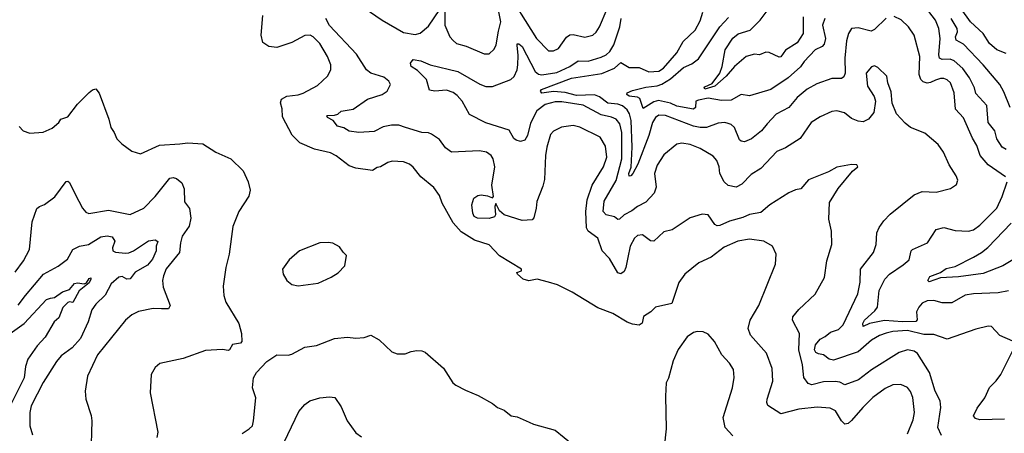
# Model space of a CAD drawing. Extents: x 1245515 to 1420776, y 606314 to 671314.
# Tile 47 of 256: x 1279033 to 1285013, y 639619 to 642128. Entities that reach past the tile are written whole.
import ezdxf

# ---------------------------------------------------------------- set-up
doc = ezdxf.new("R2010")
doc.units = 0

msp = doc.modelspace()

# ---------------------------------------------------------------- linework, layer by layer
at = {"layer": '0CON10XD'}
for points in [[(1281975, 642328.5), (1282171.2, 642015), (1282245, 641940), (1282275, 641940), (1282305, 641954.4), (1282355, 642021.9), (1282375, 642036.5), (1282395, 642037.9), (1282465, 642022.2), (1282515, 642034.4), (1282535, 642052.9), (1282555.4, 642085), (1282600.3, 642195)], [(1281086.9, 642226.9), (1281235, 642126.1), (1281365, 642051.8), (1281435, 642037.7), (1281465, 642046.4), (1281515, 642089.5), (1281585, 642190)], [(1281615.5, 642175), (1281614.4, 642095), (1281645.4, 642025.4), (1281665, 642002), (1281686.7, 641985), (1281745, 641968.2), (1281855, 641921.8), (1281885, 641921.9), (1281915, 641950), (1281927.8, 641975), (1281940.2, 642059.8), (1281955.6, 642115), (1281931.9, 642235)], [(1283791.2, 642145), (1283791.1, 642045), (1283755, 641988.1), (1283685, 641944.2), (1283655, 641903.8), (1283645, 641902), (1283585, 641930), (1283565, 641932.5), (1283525.5, 641914.5), (1283495, 641918.6), (1283445, 641906.2), (1283375, 641844.7), (1283323.4, 641785), (1283255, 641725.4), (1283195, 641706.7), (1283190.8, 641715), (1283195, 641721.2), (1283238.8, 641741.2), (1283285.2, 641804.8), (1283300, 641845), (1283317.5, 641945), (1283365, 642016), (1283397.6, 642042.4), (1283470, 642065), (1283530, 642125), (1283578.9, 642191.1)], [(1285024.3, 641924.3), (1284968.6, 641945), (1284922.9, 641985), (1284884.5, 642045), (1284807.3, 642115), (1284750, 642195)], [(1284425.4, 639615), (1284458.5, 639701.5), (1284466.8, 639745), (1284457, 639837), (1284442.7, 639872.7), (1284425, 639896.9), (1284385.4, 639915.4), (1284335, 639913.1), (1284288.9, 639891.1), (1284215, 639836.9), (1284154, 639776), (1284085, 639695.5), (1284065, 639678.9), (1284045, 639674.4), (1284025, 639694.3), (1283986.9, 639755), (1283955, 639770.5), (1283877, 639777), (1283765.4, 639764.6), (1283655, 639736.5), (1283577.8, 639787.8), (1283570.6, 639805), (1283572.5, 639825), (1283607.1, 639935), (1283602.7, 640012.7), (1283568.5, 640105), (1283471.1, 640215), (1283457.8, 640255), (1283470, 640305), (1283522.2, 640395), (1283623.1, 640645), (1283628.1, 640705), (1283605, 640754.2), (1283553.3, 640785), (1283465, 640797.1), (1283395, 640785.4), (1283312.4, 640747.6), (1283232.3, 640687.7), (1283156.8, 640653.2), (1283072.5, 640585), (1283035.4, 640534.6), (1282992.9, 640407.1), (1282895, 640383.3), (1282866.2, 640355), (1282822.2, 640327.8), (1282813.3, 640286.7), (1282795, 640275.6), (1282755, 640280.9), (1282723.4, 640293.4), (1282636, 640346), (1282545, 640380.6), (1282389.2, 640475), (1282298.7, 640518.7), (1282245, 640536), (1282175, 640553.3), (1282125, 640544), (1282091.2, 640555), (1282056.7, 640585), (1282053.3, 640595), (1282080, 640605), (1282080, 640615), (1281947.5, 640695), (1281885, 640762.5), (1281795, 640790.4), (1281715, 640841.1), (1281666, 640895), (1281598.2, 641015), (1281582.1, 641062.1), (1281549.3, 641109.3), (1281470, 641175), (1281423.4, 641233.4), (1281401.1, 641251.1), (1281365, 641265.8), (1281295, 641269.2), (1281268.7, 641261.3), (1281225, 641235.8), (1281205, 641232.5), (1281175, 641214.4), (1281075, 641226.7), (1281035, 641241.1), (1280955, 641302.5), (1280921.3, 641321.3), (1280823.3, 641343.3), (1280735, 641381.9), (1280688.1, 641428.1), (1280628.3, 641538.3), (1280627.5, 641587.5), (1280616.2, 641625), (1280622.9, 641647.1), (1280655, 641664), (1280725, 641672.5), (1280755, 641682.5), (1280841.7, 641728.3), (1280903.3, 641785), (1280922.5, 641825), (1280922.5, 641855), (1280902, 641905), (1280855, 641983.8), (1280816, 642025), (1280797.5, 642035), (1280765, 642032.5), (1280685, 641990.6), (1280595, 641960), (1280545.4, 641965.4), (1280510, 641990), (1280498.9, 642035), (1280510, 642155)], [(1284631.1, 639605), (1284610, 639655), (1284627.5, 639775), (1284624.4, 639815), (1284593.8, 639875), (1284558.1, 639988.1), (1284485, 640103.3), (1284465, 640116.2), (1284425.5, 640124.5), (1284375, 640109.4), (1284205.8, 640004.2), (1284127.4, 639942.6), (1284045, 639913.1), (1284015, 639928.2), (1283985, 639933.1), (1283915, 639931.2), (1283845, 639913.9), (1283821.2, 639921.2), (1283796.4, 639956.4), (1283787.1, 640035), (1283764.6, 640125), (1283769.4, 640225), (1283725.8, 640305), (1283729.2, 640325), (1283765, 640370), (1283865, 640463.8), (1283920, 640565), (1283934.2, 640665), (1283965.6, 640765), (1283964.2, 640845), (1283947.3, 640917.3), (1283950.7, 641019.3), (1284003.3, 641105), (1284090.5, 641209.5), (1284122.5, 641235), (1284117, 641247), (1284085, 641250), (1283995, 641233.3), (1283944.4, 641205.6), (1283823.6, 641156.4), (1283777.6, 641102.4), (1283745, 641095.7), (1283705, 641078.1), (1283588, 641005), (1283535, 640958.1), (1283465, 640946.2), (1283425, 640927.5), (1283344, 640906), (1283285, 640878.8), (1283268.2, 640878.2), (1283255.8, 640885), (1283213.7, 640943.7), (1283177.6, 640947.6), (1283105, 640926.4), (1282995, 640854.4), (1282945, 640840.8), (1282885, 640784.4), (1282865, 640785.7), (1282815, 640822.9), (1282785, 640820), (1282766.4, 640803.6), (1282740, 640755), (1282726.8, 640685), (1282715.3, 640625), (1282705, 640601.4), (1282685, 640585.7), (1282665, 640592.5), (1282615, 640680), (1282571.1, 640725), (1282545, 640802), (1282486, 640846), (1282476.2, 640865), (1282471.3, 640965), (1282478.9, 641035), (1282510.4, 641125), (1282578, 641235), (1282598.2, 641295), (1282590.7, 641360.7), (1282559.4, 641415), (1282435, 641476.5), (1282395, 641487.1), (1282322.7, 641477.3), (1282275, 641453.1), (1282257.4, 641432.6), (1282234.7, 641355.3), (1282226.4, 641305), (1282220.3, 641159.7), (1282210.7, 641119.3), (1282173.5, 641025), (1282170.5, 640985), (1282155, 640926.7), (1282145, 640914), (1282085, 640910), (1281975, 640944.4), (1281947.8, 640967.8), (1281925, 641014), (1281919.1, 640995), (1281922.5, 640945), (1281916.9, 640933.1), (1281885, 640921.8), (1281813.8, 640925), (1281794.2, 640935), (1281784.2, 640955), (1281778.8, 641005), (1281790.8, 641045), (1281815, 641062.2), (1281835, 641065.6), (1281875, 641060), (1281905, 641047.1), (1281911.1, 641055), (1281900, 641125), (1281919.4, 641235), (1281908.8, 641285), (1281896.7, 641305), (1281867.5, 641325), (1281825, 641332), (1281655, 641324.3), (1281620, 641350), (1281582, 641402), (1281535, 641434), (1281515, 641441.2), (1281475, 641443.1), (1281377.1, 641475), (1281335, 641489.4), (1281292, 641488), (1281240.7, 641479.3), (1281185, 641449.5), (1281093.3, 641443.3), (1281035, 641452.5), (1281001.9, 641471.9), (1280963.3, 641483.3), (1280936.4, 641516.4), (1280903.3, 641535), (1280897.5, 641545), (1280902, 641548), (1280945, 641548.8), (1280965, 641556.2), (1280985.6, 641574.4), (1281059.2, 641585), (1281145, 641645.4), (1281235, 641675.4), (1281265, 641695.6), (1281285.6, 641735), (1281275.4, 641755.4), (1281245, 641780), (1281165, 641803.5), (1281139.6, 641825), (1281079.6, 641919.6), (1280915, 642093.8), (1280892, 642135)], [(1285065, 640178), (1284985, 640212.9), (1284935, 640266), (1284915, 640269.4), (1284840.2, 640249.8), (1284665, 640189.6), (1284585, 640218.5), (1284525, 640218.6), (1284425, 640243.3), (1284335, 640237.4), (1284295, 640227), (1284255, 640211.9), (1284206.9, 640183.1), (1284125, 640112.3), (1283975, 640062.2), (1283948.8, 640068.8), (1283915.3, 640095.3), (1283885, 640100), (1283869.2, 640109.2), (1283860.7, 640125), (1283865.7, 640155), (1283895, 640189.5), (1283924.7, 640205.3), (1283956.8, 640233.2), (1284005, 640248.9), (1284035, 640277.5), (1284123.5, 640465), (1284138.5, 640535), (1284139.1, 640615), (1284218.6, 640715), (1284235.6, 640765), (1284238.1, 640835), (1284252.6, 640867.4), (1284282.1, 640907.9), (1284320.6, 640949.4), (1284465, 641066), (1284515, 641085.7), (1284598.8, 641081.2), (1284685.9, 641104.1), (1284721.7, 641128.3), (1284730, 641155), (1284720.7, 641180.7), (1284678.8, 641248.8), (1284644.3, 641325), (1284612.1, 641372.1), (1284530.9, 641440.9), (1284443.8, 641475), (1284411.1, 641501.1), (1284358.3, 641558.3), (1284331.4, 641621.4), (1284325, 641690), (1284305.9, 641745.9), (1284300, 641785), (1284245, 641838.9), (1284225, 641848.1), (1284206.5, 641843.5), (1284174.6, 641805), (1284182.2, 641725), (1284222.7, 641662.7), (1284231.2, 641635), (1284221.4, 641565), (1284189.2, 641525), (1284155, 641509.4), (1284125, 641513.1), (1284085, 641530), (1284042.4, 641562.4), (1283995, 641576.4), (1283965, 641571.5), (1283895, 641539.1), (1283840.5, 641505), (1283772.7, 641407.3), (1283685, 641351.9), (1283632.1, 641327.9), (1283534, 641225), (1283475, 641188.6), (1283419.3, 641130.7), (1283385, 641113.3), (1283335, 641122.2), (1283311.5, 641145), (1283284.6, 641195), (1283280.5, 641235), (1283266.9, 641275), (1283245, 641300), (1283165, 641346.2), (1283105, 641371.8), (1283055, 641380), (1283025, 641373.6), (1282945, 641307.8), (1282905.4, 641245), (1282888.2, 641195), (1282897.9, 641112.1), (1282886.9, 641075), (1282835, 641021.4), (1282785, 640995.5), (1282750.4, 640969.6), (1282705.3, 640944.7), (1282675, 640917.5), (1282665, 640916.7), (1282645, 640932.9), (1282594.1, 640944.1), (1282577.2, 640965), (1282583.2, 641026.8), (1282655, 641152.5), (1282690.6, 641285), (1282689.8, 641445), (1282677.6, 641497.6), (1282655, 641525.9), (1282627.8, 641537.8), (1282565, 641550.7), (1282455, 641609.8), (1282325, 641630.4), (1282285, 641630), (1282225, 641614.3), (1282173.5, 641575), (1282135, 641500), (1282118.1, 641425), (1282101.7, 641398.3), (1282075, 641388.8), (1282047.6, 641397.6), (1282035, 641408.6), (1282005, 641458.8), (1281865, 641501.9), (1281765, 641553.5), (1281721.1, 641635), (1281689.5, 641669.5), (1281665.8, 641685.8), (1281625, 641701.1), (1281555, 641695.5), (1281521.2, 641701.2), (1281504.4, 641765), (1281449.5, 641819.5), (1281410, 641845), (1281406.7, 641865), (1281423, 641887), (1281468.7, 641878.7), (1281525.5, 641855.5), (1281695, 641813.5), (1281826.9, 641736.9), (1281865, 641722.6), (1281905, 641722.5), (1282015, 641765.4), (1282035.8, 641784.2), (1282054.2, 641825), (1282058.6, 641855), (1282061.1, 641911.1), (1282053.7, 641973.7), (1282055, 641982.5), (1282065, 641981.4), (1282085, 641965.4), (1282162.8, 641815), (1282185, 641797.6), (1282205, 641793.2), (1282295, 641809.1), (1282374.5, 641845), (1282425, 641878.9), (1282485, 641876.4), (1282565, 641900.3), (1282594.8, 641915.2), (1282617.5, 641935), (1282640.8, 641975), (1282678.8, 642085), (1282686.2, 642135)], [(1284295, 642137.8), (1284225, 642069.1), (1284205, 642058.8), (1284125, 642078.4), (1284085, 642075.3), (1284066.7, 642045), (1284055, 642000), (1284043.5, 641895), (1284046.5, 641805), (1284038.9, 641781.1), (1284025, 641772.5), (1283965, 641771.3), (1283875, 641738.8), (1283815, 641706.7), (1283755, 641655.6), (1283704.7, 641595.3), (1283627.1, 641555), (1283572.4, 641497.6), (1283539.2, 641455), (1283478.6, 641405), (1283435, 641387.5), (1283415, 641390.8), (1283405, 641400), (1283375, 641474.2), (1283355, 641491.9), (1283335, 641499.5), (1283315, 641504.5), (1283275, 641501.5), (1283205.3, 641474.7), (1283165, 641474.1), (1283125, 641482.2), (1282955, 641548.2), (1282915, 641548.9), (1282895, 641534.5), (1282876, 641504), (1282854.8, 641425), (1282787.4, 641252.6), (1282757.3, 641195), (1282745, 641181.2), (1282735, 641179.2), (1282733.3, 641195), (1282745.8, 641234.2), (1282753, 641355), (1282747, 641517), (1282736.9, 641556.9), (1282722, 641582), (1282695, 641606.1), (1282665, 641615.5), (1282605, 641623), (1282555, 641661.2), (1282525, 641671.6), (1282415, 641669.5), (1282346.9, 641686.9), (1282275, 641691.9), (1282205, 641682.8), (1282196.4, 641695), (1282201.8, 641705), (1282385, 641774.3), (1282568.1, 641801.9), (1282645.6, 641834.4), (1282685, 641867.8), (1282735, 641838.9), (1282795, 641839.1), (1282855, 641811.4), (1282915, 641815.7), (1282944.1, 641835), (1283023.2, 641926.8), (1283063.2, 641996.8), (1283134.5, 642065), (1283165, 642122.5), (1283182.7, 642175)], [(1283923.5, 642135), (1283909.6, 642095), (1283926.2, 642015), (1283919.3, 641980.7), (1283906.2, 641965), (1283865, 641945.6), (1283798.2, 641875), (1283775, 641842.2), (1283699.6, 641775), (1283595, 641705.5), (1283465, 641665.6), (1283414.6, 641675.4), (1283355, 641639.6), (1283295, 641637.7), (1283215, 641652.2), (1283155, 641641.2), (1283139.5, 641635), (1283137.5, 641595), (1283125, 641584.8), (1283025, 641603.3), (1282985, 641621.4), (1282912.2, 641637.8), (1282885, 641630.8), (1282819.5, 641589.5), (1282800, 641650), (1282785, 641657.8), (1282735, 641664.7), (1282720, 641675), (1282723.3, 641685), (1282755, 641698.4), (1282835, 641719.2), (1282905, 641727.4), (1282932.5, 641737.5), (1282985, 641769.5), (1283065, 641838.9), (1283115, 641861.2), (1283155, 641890.9), (1283285, 642085.5), (1283337.6, 642142.4)], [(1285020, 641175), (1284915, 641248.1), (1284866.7, 641305), (1284846.2, 641365), (1284819.8, 641409.8), (1284765, 641534), (1284717.5, 641585), (1284708.2, 641685), (1284686.2, 641745), (1284665, 641763.9), (1284645, 641771.2), (1284625, 641772.7), (1284595, 641762.1), (1284565, 641746.9), (1284545, 641744.4), (1284520.5, 641750.5), (1284505.8, 641765), (1284495.6, 641795.6), (1284500.8, 641905), (1284465.3, 642035.3), (1284430.5, 642085), (1284387, 642127), (1284345, 642148.2)], [(1285025, 641340.4), (1285000, 641355), (1284967.1, 641405), (1284954.5, 641455), (1284914.5, 641505), (1284906.9, 641606.9), (1284839.9, 641679.9), (1284831.8, 641715), (1284802, 641775), (1284761.9, 641831.9), (1284708.5, 641878.5), (1284685, 641889.6), (1284635, 641886.7), (1284620.4, 641895), (1284615.3, 641915.3), (1284623.2, 642015), (1284615.3, 642075), (1284595.9, 642125), (1284555, 642179.2)], [(1285049.4, 641595), (1285011, 641691), (1284985.2, 641735), (1284885, 641855.3), (1284765, 641980), (1284720, 642005), (1284715.7, 642025), (1284729.4, 642055), (1284726, 642075), (1284690.7, 642135)], [(1279029.5, 641479.5), (1279055, 641453.8), (1279095, 641440), (1279175, 641446), (1279229.7, 641470.3), (1279271.2, 641505), (1279283.3, 641525), (1279325, 641540), (1279384, 641615), (1279455, 641686), (1279475, 641703.8), (1279495, 641708.8), (1279515, 641682.5), (1279573.8, 641525), (1279586.7, 641475), (1279607.5, 641445), (1279622.5, 641405), (1279652.5, 641375), (1279715, 641330), (1279765.9, 641314.1), (1279882.1, 641367.9), (1280005.8, 641375.8), (1280055, 641380.8), (1280145, 641374.3), (1280225, 641324.2), (1280315, 641283.8), (1280391.2, 641211.2), (1280420.8, 641145), (1280432, 641095), (1280425, 641057.5), (1280364, 640965), (1280327.3, 640872.7), (1280305.7, 640705), (1280286, 640625), (1280268.3, 640511.7), (1280272.9, 640455), (1280284.2, 640415), (1280364.1, 640284.1), (1280380.8, 640225), (1280382.5, 640175), (1280373.3, 640166.7), (1280325, 640158), (1280307.5, 640125), (1280298.3, 640121.7), (1280265, 640127.5), (1280161.2, 640121.2)], [(1279005, 640595.8), (1279055.6, 640665), (1279092.9, 640735), (1279108.7, 640901.3), (1279137.7, 640982.3), (1279152.5, 640995), (1279183.6, 641006.4), (1279245.9, 641054.1), (1279315, 641146.2), (1279325, 641148.8), (1279335, 641141.2), (1279369.5, 641069.5), (1279414.3, 640985), (1279435, 640961.2), (1279452.7, 640952.7), (1279573.2, 640973.2), (1279705, 640945.6), (1279787.9, 640985), (1279855.4, 641055), (1279945, 641166.9), (1279965, 641170.8), (1279985, 641165.6), (1280018, 641138), (1280032.7, 641102.7), (1280033.3, 641023.3), (1280065, 640983.3), (1280072.7, 640925), (1280061.8, 640875), (1280020, 640815), (1280008.8, 640775), (1280003.5, 640715), (1279923.7, 640616.3), (1279905.7, 640575), (1279900.8, 640545), (1279904.2, 640505), (1279948, 640395), (1279937.5, 640375), (1279895, 640374.5), (1279843.3, 640376.7), (1279755, 640357.5), (1279715, 640338.1), (1279675.8, 640305), (1279505.8, 640095), (1279444.5, 639965.5), (1279430, 639875), (1279435.7, 639825), (1279467.8, 639727.8), (1279471.5, 639695), (1279465.7, 639485)], [(1285037.6, 640482.4), (1284975, 640470.4), (1284825, 640465.4), (1284775, 640456.9), (1284695, 640410.6), (1284635, 640411.2), (1284585, 640425.4), (1284545, 640422.2), (1284515, 640408.5), (1284493.1, 640385), (1284480, 640355), (1284483.1, 640306.9), (1284475, 640297.7), (1284395, 640294.7), (1284285, 640303.6), (1284195, 640285.4), (1284155, 640267.5), (1284154, 640285), (1284164.2, 640305), (1284227.3, 640362.7), (1284241.9, 640385), (1284252.7, 640485), (1284287.7, 640555), (1284315.5, 640585), (1284399.5, 640640.5), (1284435, 640672), (1284448.1, 640725), (1284455.7, 640735), (1284547.1, 640775), (1284598.8, 640855), (1284645, 640866.9), (1284715, 640850), (1284795, 640845.5), (1284826, 640854), (1284865, 640881.1), (1284968.5, 640985), (1285000.9, 641055), (1285029.5, 641145)], [(1285075, 640676.5), (1285004.8, 640635.2), (1284885, 640588.9), (1284735, 640567.4), (1284625, 640563.1), (1284557.3, 640537.3), (1284549.2, 640545), (1284559.8, 640570.2), (1284626, 640594), (1284660.2, 640619.8), (1284715, 640631.9), (1284825, 640687.1), (1284874.5, 640715), (1284913.4, 640746.6), (1285055, 640893.1)], [(1279023.5, 640396.5), (1279068.4, 640455), (1279177.1, 640585), (1279267.3, 640632.7), (1279323.3, 640675), (1279356.2, 640733.8), (1279395.5, 640754.5), (1279450, 640765), (1279525, 640811.2), (1279563.6, 640816.4), (1279595, 640810.5), (1279611.2, 640785), (1279597.5, 640745), (1279599.2, 640725), (1279615, 640717.8), (1279675, 640712), (1279696.2, 640713.8), (1279723.6, 640726.4), (1279815, 640785.8), (1279855, 640791.9), (1279872, 640782), (1279861.9, 640755), (1279861, 640725), (1279838.9, 640675), (1279810.3, 640639.7), (1279735, 640596.4), (1279705, 640556.8), (1279684.2, 640554.2), (1279655, 640570.4), (1279635, 640565.5), (1279588.5, 640525), (1279552.2, 640457.8), (1279495, 640403.1), (1279472, 640368), (1279448.7, 640295), (1279402, 640195), (1279352.5, 640137.5), (1279285, 640088.5), (1279257.5, 640055), (1279175, 639927.1), (1279103.3, 639785), (1279094.7, 639744.7), (1279094.6, 639665), (1279110.2, 639610.2)], [(1280725, 640514.3), (1280845, 640530), (1280925, 640566.2), (1280966.8, 640593.2), (1281007.5, 640635), (1281018.3, 640698.3), (1280997, 640717), (1280975, 640750), (1280935, 640772.5), (1280906, 640776), (1280855, 640774), (1280733, 640727), (1280669.1, 640670.9), (1280630, 640615), (1280633.8, 640585), (1280656.2, 640545), (1280685, 640520.8), (1280725, 640514.3)], [(1278895, 640167.5), (1279060, 640285), (1279195, 640430), (1279221.2, 640438.8), (1279245, 640443.1), (1279293.4, 640476.6), (1279335, 640491.4), (1279365, 640527.1), (1279385, 640531.5), (1279425, 640525.4), (1279438.2, 640531.8), (1279455, 640558.8), (1279465, 640562.5), (1279465.8, 640555), (1279455, 640531.8), (1279395, 640483.6), (1279355, 640412), (1279335, 640417.1), (1279325, 640412.9), (1279295, 640383.1), (1279270.4, 640319.6), (1279243.1, 640295), (1279187.6, 640202.4), (1279139.9, 640150.1), (1279082.3, 640067.7), (1279068.8, 640025), (1279059.8, 639955), (1278964.4, 639765.6)], [(1280385, 639616.7), (1280426.7, 639645), (1280446.2, 639665), (1280454, 639695), (1280467.5, 639835), (1280446.7, 639895), (1280454, 639955), (1280472, 639988), (1280534.7, 640055.3), (1280595, 640095.8), (1280663.6, 640093.6), (1280685, 640098.8), (1280765, 640142), (1280835, 640152.5), (1280945, 640193.1), (1281025, 640202.9), (1281075, 640196.2), (1281125, 640200), (1281165, 640213.3), (1281216.1, 640186.1), (1281293.9, 640113.9), (1281325, 640100), (1281375, 640100), (1281410, 640115), (1281445, 640121.2), (1281475, 640120), (1281495, 640112), (1281606.7, 640015), (1281664.2, 639924.2), (1281681.2, 639911.2), (1281739.7, 639879.7), (1281817.9, 639847.9), (1281905, 639800), (1281935, 639776), (1281975, 639760), (1282017.5, 639725), (1282055, 639718.8), (1282127, 639687), (1282154.3, 639674.3), (1282285, 639638), (1282450, 639505)], [(1283365, 639602.5), (1283317.5, 639655), (1283305.6, 639715), (1283362.2, 639895), (1283372.4, 639957.6), (1283368.1, 640005), (1283344.6, 640044.6), (1283296.7, 640095), (1283252.9, 640175), (1283215, 640220.8), (1283185, 640235.5), (1283146.8, 640236.8), (1283125, 640231.1), (1283087.1, 640205), (1283031.8, 640128.2), (1283002, 640058), (1282973.3, 639953.3), (1282960, 639925), (1282955.6, 639845), (1282960, 639645), (1282947.8, 639535)], [(1280161.2, 640121.2), (1280025, 640072), (1279885, 640042.5), (1279855, 640018.8), (1279832.5, 639975), (1279826, 639865), (1279872.5, 639625), (1279865, 639592.5)], [(1285013.3, 639705), (1284865, 639701.3), (1284837.8, 639707.8), (1284825.5, 639725), (1284848.3, 639771.7), (1284895.5, 639835), (1284923, 639897), (1284963.4, 639936.6), (1284991.1, 639975), (1285076, 640145)], [(1280595, 639471.1), (1280728.3, 639751.7), (1280765, 639794.4), (1280795, 639815.6), (1280855, 639833.1), (1280915, 639839.4), (1280946.4, 639836.4), (1280985, 639778.8), (1281022, 639695), (1281075, 639622.5), (1281108.3, 639598.3)]]:
    msp.add_lwpolyline(points, dxfattribs=at)

doc.saveas('drawing.dxf')
